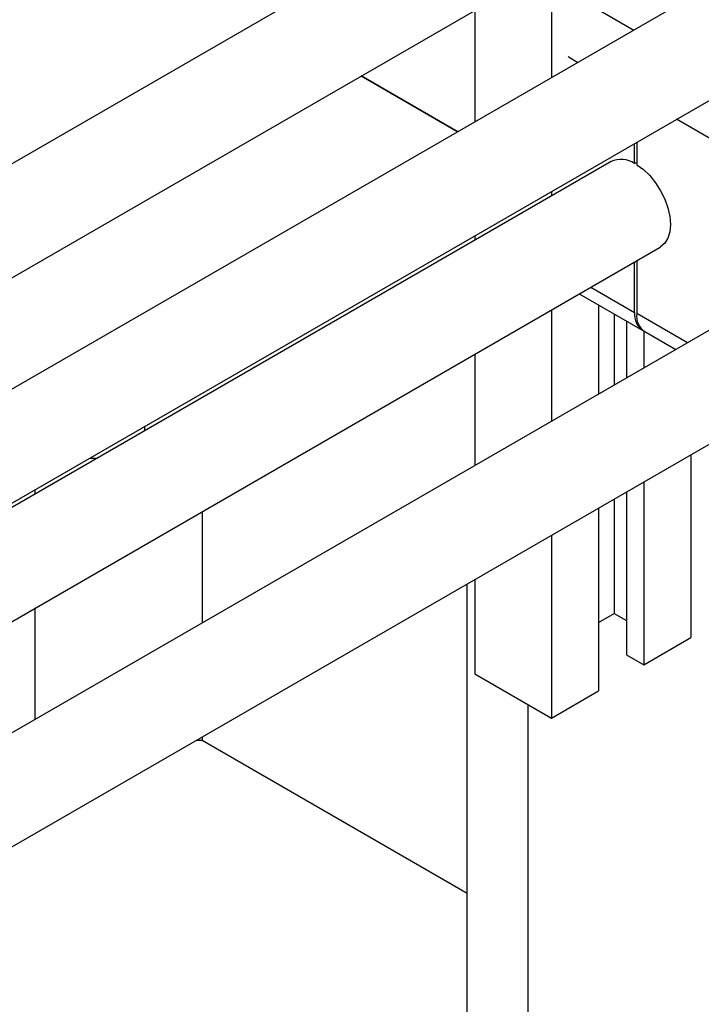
# Model space of a CAD drawing. Header units: millimetres. Extents: x 0 to 25230, y 0 to 17820.
# Tile 236 of 244: x 22279 to 22694, y 15747 to 16346. Entities that reach past the tile are written whole.
import ezdxf

# ---------------------------------------------------------------- set-up
doc = ezdxf.new("R2010")
doc.units = ezdxf.units.MM
doc.linetypes.add('SLD-Sólida', pattern=[0])
doc.layers.add('REFERÊNCIAS', color=9, linetype='SLD-Sólida')

msp = doc.modelspace()

# ---------------------------------------------------------------- linework, layer by layer
at = {"color": 7, "linetype": 'SLD-Sólida', "lineweight": 25, "ltscale": 30}
for p, q in [((22649.17, 16474.49), (22107.34, 16161.7)), ((22137.33, 16109.73), (22679.16, 16422.53)), ((22767.96, 16405.91), (22107.34, 16024.54)), ((22603.18, 16378.66), (22603.18, 16310.78)), ((22137.33, 15972.58), (22797.96, 16353.95)), ((22556.51, 16351.72), (22556.51, 16283.84)), ((22630.22, 16352.97), (22653.24, 16339.68)), ((22613.25, 16323.57), (22619.29, 16320.09)), ((22705.32, 16270.42), (22679.3, 16285.45)), ((22653.77, 16258.53), (22653.77, 16270.71)), ((22655.04, 16271.45), (22655.04, 16257.79)), ((22639.41, 16259.66), (22097.58, 15946.86)), ((22653.77, 16258.53), (22655.04, 16259.26)), ((22603.18, 16241.5), (22603.18, 16238.74)), ((22556.51, 16214.56), (22556.51, 16211.8)), ((22127.57, 15894.9), (22669.41, 16207.69)), ((22653.77, 16167.9), (22653.77, 16198.67)), ((22655.04, 16199.4), (22655.04, 16167.17)), ((22758.2, 16191.08), (22097.58, 15809.71)), ((22627.13, 16183.29), (22653.77, 16167.9)), ((22620.09, 16179.23), (22658.74, 16156.91)), ((22631.82, 16172.46), (22631.82, 16118.12)), ((22603.18, 16169.46), (22603.18, 16101.58)), ((22641.36, 16166.95), (22641.36, 16123.63)), ((22685.91, 16149.35), (22655.04, 16167.17)), ((22648.79, 16162.66), (22648.79, 16127.91)), ((22659.39, 16156.58), (22659.39, 16134.04)), ((22660.02, 16156.18), (22678.88, 16145.29)), ((22556.51, 16142.52), (22556.51, 16074.64)), ((22127.57, 15757.74), (22788.2, 16139.12)), ((22688.03, 16081.29), (22688.03, 15969.9)), ((22659.39, 16064.76), (22659.39, 15953.37)), ((22648.79, 16058.63), (22648.79, 15959.49)), ((22641.36, 16054.35), (22641.36, 15984.6)), ((22631.82, 16048.84), (22631.82, 15937.45)), ((22603.18, 16032.3), (22603.18, 15920.92)), ((22556.51, 16005.36), (22556.51, 15947.86)), ((22631.82, 15979.09), (22641.36, 15984.6)), ((22641.36, 15984.6), (22648.79, 15980.31)), ((22659.39, 15953.37), (22688.03, 15969.9)), ((22648.79, 15959.49), (22659.39, 15953.37)), ((22556.51, 15947.86), (22603.18, 15920.92)), ((22603.18, 15920.92), (22631.82, 15937.45))]:
    msp.add_line(p, q, dxfattribs=at)
at = {"color": 7, "linetype": 'SLD-Sólida', "lineweight": 25, "ltscale": 30, "flags": 128}
msp.add_lwpolyline([(22655.04, 16257.79), (22659.09, 16254.86), (22662.97, 16251.15), (22666.52, 16246.79), (22669.63, 16241.95), (22672.18, 16236.8), (22674.07, 16231.53), (22675.23, 16226.34), (22675.62, 16221.43), (22675.23, 16216.97), (22674.07, 16213.12), (22672.18, 16210.04), (22669.63, 16207.83), (22669.41, 16207.69)], dxfattribs=at)
at = {"color": 7, "linetype": 'SLD-Sólida', "lineweight": 25, "ltscale": 900}
for centre, radius, start, end in [((22645.59, 16246.33), 14.69, 56.13721, 114.87458), ((22665.27, 16166.55), 11.57, 173.29624, 239.52228), ((22666.16, 16165.58), 11.23, 171.86459, 236.82183)]:
    msp.add_arc(centre, radius, start, end, dxfattribs=at)
at = {"layer": 'REFERÊNCIAS', "linetype": 'SLD-Sólida', "lineweight": 25, "ltscale": 30}
for p, q in [((22546.16, 16277.87), (22487.37, 16311.81)), ((22487.37, 16311.81), (22546.16, 16277.87)), ((22355.68, 16095.86), (22355.68, 16098.63)), ((22322.07, 16079.22), (22326.85, 16079.22)), ((22288.86, 16057.29), (22288.86, 16060.05)), ((22390.68, 15978.91), (22390.68, 16046.79)), ((22551.9, 15508.29), (22551.9, 16002.7)), ((22288.86, 15920.13), (22288.86, 15988.01)), ((22589.02, 14121.26), (22589.02, 15929.09)), ((22387.14, 15907.59), (22390.55, 15907.59)), ((22390.55, 15907.59), (22551.9, 15814.44)), ((22390.68, 15907.51), (22390.68, 15909.63))]:
    msp.add_line(p, q, dxfattribs=at)

doc.saveas('drawing.dxf')
